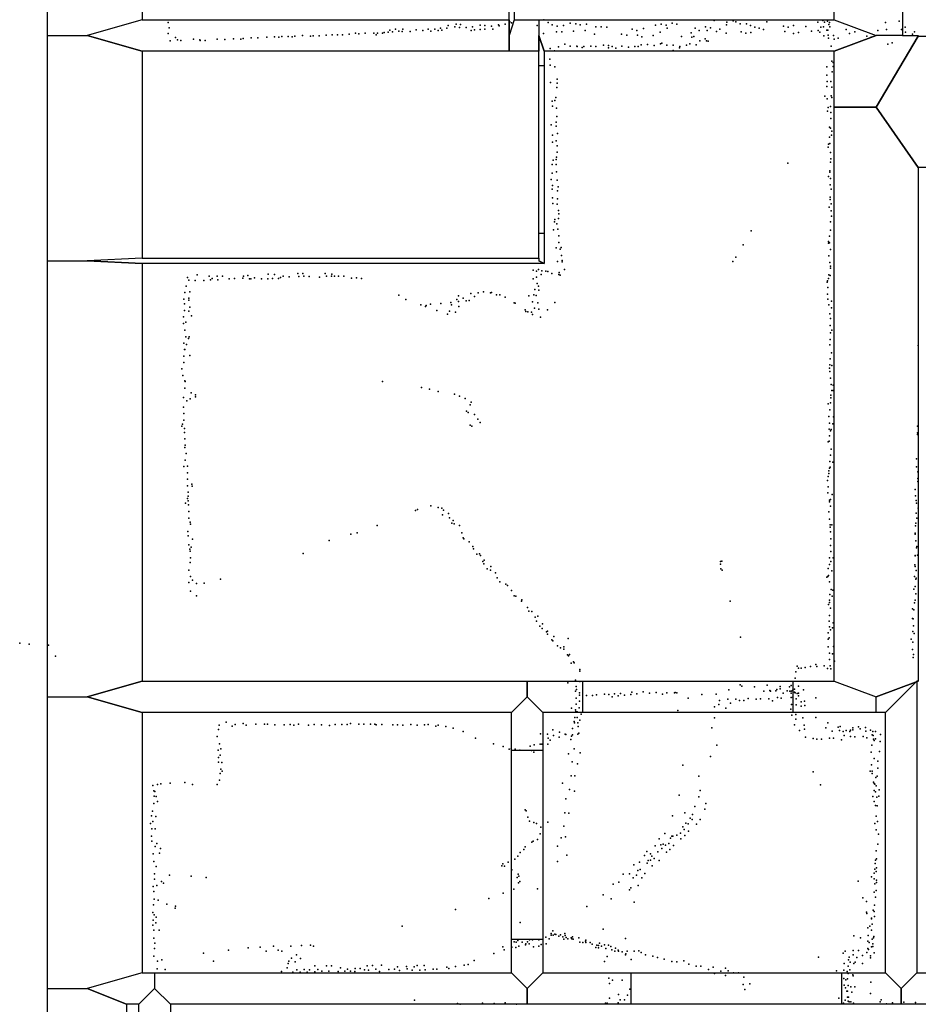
# Model space of a CAD drawing. Extents: x -15849 to -3885, y -12931 to 26984.
# Tile 13 of 21: x -15728 to -12308, y 9140 to 12888. Entities that reach past the tile are written whole.
import ezdxf

# ---------------------------------------------------------------- set-up
doc = ezdxf.new("R2010")
doc.units = 0
for name, color, linetype in [('DOORS', 7, 'continuous'), ('P', 9, 'continuous'), ('ROOMS', 1, 'continuous'), ('WALLS', 3, 'continuous')]:
    doc.layers.add(name, color=color, linetype=linetype)

msp = doc.modelspace()

# ---------------------------------------------------------------- linework, layer by layer
at = {"layer": 'DOORS'}
for points in [[(-13752.4, 12073.8), (-13752.4, 12713.8), (-13732.4, 12713.8), (-13732.4, 12073.8), (-13752.4, 12073.8)], [(-12785.5, 10250.7), (-13585.5, 10250.7), (-13585.5, 10370.7), (-12785.5, 10370.7), (-12785.5, 10250.7)], [(-13736.7, 10106.9), (-13736.7, 9386.9), (-13856.7, 9386.9), (-13856.7, 10106.9), (-13736.7, 10106.9)], [(-13401.2, 9260.4), (-12601.2, 9260.4), (-12601.2, 9140.4), (-13401.2, 9140.4), (-13401.2, 9260.4)]]:
    msp.add_lwpolyline(points, dxfattribs=at)
at = {"layer": 'P'}
for p in [(-15163, 12877), (-15159, 12857), (-14127, 12855), (-14103, 12855), (-14097, 12865), (-14072, 12860), (-14067, 12870), (-14054, 12858), (-14050, 12869), (-14029, 12858), (-14005, 12861), (-13976, 12867), (-13958, 12866), (-13933, 12863), (-13906, 12868), (-13904, 12864), (-13881, 12870), (-13863, 12880), (-13857, 12876), (-13759, 12865), (-13733, 12887), (-13717, 12877), (-13702, 12868), (-13683, 12863), (-13659, 12866), (-13633, 12874), (-13612, 12872), (-13595, 12868), (-13571, 12871), (-13536, 12860), (-13515, 12860), (-13494, 12859), (-13354, 12854), (-13308, 12867), (-13287, 12870), (-13268, 12867), (-13264, 12855), (-13245, 12874), (-13228, 12871), (-13157, 12855), (-13118, 12860), (-13099, 12857), (-13085, 12885), (-13038, 12868), (-13037, 12878), (-13013, 12883), (-13003, 12879), (-12986, 12872), (-12962, 12872), (-12947, 12866), (-12931, 12859), (-12914, 12856), (-12885, 12879), (-12821, 12863), (-12804, 12859), (-12783, 12865), (-12737, 12862), (-12691, 12878), (-12679, 12859), (-12672, 12885), (-12669, 12860), (-12666, 12878), (-12654, 12882), (-12649, 12869), (-12646, 12877), (-12645, 12861), (-12433, 12877), (-12381, 12882), (-12358, 12859), (-15163, 12835), (-15135, 12820), (-14847, 12819), (-14822, 12818), (-14787, 12821), (-14759, 12822), (-14742, 12821), (-14730, 12824), (-14706, 12824), (-14691, 12823), (-14681, 12825), (-14652, 12827), (-14621, 12825), (-14611, 12826), (-14588, 12826), (-14562, 12829), (-14539, 12830), (-14519, 12830), (-14500, 12830), (-14474, 12833), (-14450, 12836), (-14437, 12834), (-14414, 12837), (-14380, 12837), (-14372, 12830), (-14366, 12836), (-14347, 12836), (-14341, 12839), (-14326, 12840), (-14320, 12848), (-14309, 12841), (-14298, 12852), (-14285, 12844), (-14272, 12843), (-14270, 12852), (-14242, 12843), (-14219, 12849), (-14194, 12847), (-14173, 12852), (-14164, 12844), (-14148, 12851), (-14135, 12846), (-14121, 12848), (-14010, 12847), (-13997, 12849), (-13976, 12850), (-13958, 12851), (-13928, 12852), (-13735, 12835), (-13685, 12842), (-13665, 12842), (-13620, 12844), (-13576, 12846), (-13541, 12833), (-13438, 12832), (-13418, 12829), (-13397, 12852), (-13379, 12846), (-13377, 12829), (-13361, 12822), (-13318, 12827), (-13291, 12840), (-13210, 12824), (-13173, 12838), (-13170, 12821), (-13163, 12824), (-13143, 12847), (-13112, 12847), (-13076, 12843), (-13064, 12851), (-13040, 12837), (-12982, 12842), (-12965, 12837), (-12946, 12839), (-12898, 12850), (-12816, 12843), (-12783, 12835), (-12764, 12839), (-12715, 12844), (-12690, 12846), (-12683, 12840), (-12668, 12826), (-12657, 12848), (-12653, 12848), (-12652, 12829), (-12650, 12817), (-12631, 12828), (-12613, 12817), (-12583, 12850), (-12570, 12835), (-12550, 12841), (-12504, 12825), (-12488, 12821), (-12463, 12847), (-12429, 12850), (-12373, 12850), (-12357, 12840), (-12331, 12832), (-12323, 12842), (-15155, 12807), (-15128, 12811), (-15115, 12808), (-15066, 12813), (-15043, 12811), (-15041, 12808), (-15022, 12808), (-14976, 12813), (-14947, 12812), (-14914, 12815), (-14887, 12813), (-14878, 12816), (-13678, 12784), (-13654, 12794), (-13633, 12787), (-13608, 12787), (-13607, 12786), (-13587, 12782), (-13581, 12786), (-13555, 12787), (-13536, 12786), (-13506, 12791), (-13487, 12790), (-13487, 12781), (-13474, 12786), (-13460, 12779), (-13437, 12787), (-13411, 12783), (-13387, 12785), (-13375, 12786), (-13363, 12792), (-13339, 12793), (-13314, 12789), (-13290, 12796), (-13284, 12798), (-13266, 12791), (-13241, 12791), (-13217, 12780), (-13216, 12786), (-13191, 12791), (-13178, 12796), (-13154, 12792), (-13140, 12807), (-13120, 12815), (-13114, 12807), (-13108, 12806), (-12640, 12787), (-12629, 12814), (-12425, 12794), (-12408, 12799), (-13710, 12778), (-13693, 12769), (-13241, 12770), (-13711, 12738), (-13710, 12715), (-13692, 12708), (-12656, 12708), (-12638, 12730), (-12633, 12725), (-12633, 12710), (-12657, 12676), (-12636, 12689), (-13708, 12649), (-13684, 12630), (-13683, 12661), (-13683, 12646), (-12657, 12634), (-12655, 12652), (-12641, 12652), (-12638, 12631), (-12664, 12597), (-12640, 12598), (-12637, 12592), (-13702, 12577), (-13701, 12559), (-13691, 12580), (-13688, 12591), (-12655, 12586), (-12652, 12554), (-12643, 12557), (-13685, 12551), (-13684, 12519), (-12654, 12539), (-12641, 12535), (-13705, 12487), (-13687, 12497), (-13687, 12483), (-12641, 12511), (-13700, 12448), (-13681, 12455), (-12647, 12478), (-12643, 12475), (-12639, 12448), (-12637, 12463), (-13700, 12421), (-13687, 12427), (-13683, 12408), (-12650, 12414), (-12646, 12440), (-12645, 12417), (-13683, 12384), (-12652, 12403), (-12643, 12382), (-13702, 12336), (-13698, 12353), (-13687, 12337), (-13686, 12356), (-13685, 12364), (-12805, 12342), (-12642, 12345), (-12641, 12358), (-13702, 12303), (-13685, 12308), (-12645, 12313), (-12645, 12307), (-13705, 12279), (-13700, 12256), (-13683, 12277), (-12650, 12291), (-12644, 12259), (-12643, 12283), (-13702, 12242), (-13681, 12236), (-13679, 12251), (-12640, 12242), (-13701, 12210), (-13699, 12188), (-13683, 12186), (-13681, 12206), (-12644, 12212), (-12644, 12203), (-12640, 12187), (-13678, 12161), (-13676, 12149), (-12648, 12174), (-12640, 12160), (-13693, 12118), (-13692, 12127), (-13684, 12111), (-13678, 12131), (-12642, 12118), (-12639, 12140), (-13697, 12088), (-13680, 12091), (-12945, 12084), (-12643, 12086), (-13677, 12065), (-13677, 12040), (-12975, 12031), (-12650, 12043), (-12650, 12037), (-12647, 12038), (-12646, 12064), (-13687, 12019), (-13671, 12014), (-13667, 12020), (-12642, 12013), (-13681, 11967), (-13666, 11990), (-13664, 11971), (-13664, 11966), (-13014, 11967), (-13003, 11984), (-12649, 11989), (-12645, 11963), (-14783, 11919), (-14758, 11918), (-14670, 11922), (-14650, 11922), (-14565, 11922), (-14540, 11919), (-13774, 11934), (-13761, 11931), (-13754, 11937), (-13743, 11918), (-13741, 11932), (-13726, 11930), (-13718, 11929), (-13703, 11922), (-13677, 11918), (-13675, 11925), (-13655, 11937), (-12643, 11950), (-12643, 11942), (-15089, 11906), (-15085, 11896), (-15060, 11895), (-15053, 11916), (-15027, 11895), (-15007, 11911), (-15002, 11898), (-14995, 11902), (-14976, 11911), (-14974, 11898), (-14956, 11912), (-14931, 11901), (-14910, 11903), (-14879, 11904), (-14876, 11912), (-14860, 11914), (-14853, 11901), (-14849, 11901), (-14835, 11905), (-14808, 11901), (-14784, 11901), (-14766, 11902), (-14743, 11903), (-14735, 11906), (-14725, 11911), (-14702, 11909), (-14666, 11910), (-14647, 11911), (-14626, 11910), (-14587, 11908), (-14560, 11911), (-14542, 11911), (-14530, 11912), (-14515, 11912), (-14495, 11911), (-14465, 11904), (-14446, 11905), (-14427, 11903), (-13774, 11901), (-13761, 11908), (-13759, 11883), (-13671, 11915), (-12655, 11889), (-12654, 11894), (-12650, 11902), (-12649, 11916), (-12644, 11914), (-15100, 11849), (-15095, 11873), (-15081, 11852), (-14011, 11846), (-13984, 11848), (-13963, 11852), (-13937, 11848), (-13932, 11849), (-13768, 11861), (-13754, 11874), (-13753, 11858), (-12654, 11843), (-12653, 11869), (-15103, 11824), (-15101, 11806), (-15085, 11820), (-15084, 11828), (-14285, 11839), (-14258, 11823), (-14165, 11805), (-14125, 11808), (-14087, 11811), (-14065, 11823), (-14058, 11837), (-14058, 11815), (-14041, 11828), (-14029, 11817), (-14017, 11819), (-13997, 11834), (-13913, 11841), (-13901, 11841), (-13881, 11831), (-13846, 11810), (-13843, 11809), (-13790, 11837), (-13777, 11814), (-13771, 11840), (-13763, 11838), (-13756, 11810), (-13691, 11811), (-12653, 11824), (-12639, 11816), (-15101, 11781), (-15084, 11778), (-15081, 11794), (-14201, 11803), (-14184, 11796), (-14181, 11800), (-14141, 11781), (-14100, 11767), (-14092, 11778), (-14085, 11802), (-14069, 11774), (-14057, 11796), (-13804, 11784), (-13802, 11777), (-13794, 11776), (-13781, 11775), (-13769, 11790), (-13753, 11786), (-13719, 11783), (-12649, 11803), (-12645, 11768), (-12639, 11791), (-15105, 11757), (-15105, 11731), (-15096, 11737), (-15074, 11760), (-13777, 11766), (-13746, 11756), (-12642, 11751), (-15100, 11706), (-12644, 11724), (-12643, 11696), (-12637, 11706), (-15103, 11656), (-15096, 11680), (-15086, 11674), (-15083, 11681), (-12644, 11671), (-15101, 11633), (-15100, 11632), (-15093, 11651), (-12645, 11650), (-12639, 11620), (-12309, 11647), (-15103, 11607), (-15103, 11583), (-15080, 11609), (-12644, 11597), (-15111, 11559), (-12646, 11561), (-12645, 11574), (-12645, 11549), (-12638, 11572), (-15107, 11534), (-15099, 11513), (-15098, 11510), (-14348, 11511), (-12643, 11523), (-15099, 11485), (-14199, 11488), (-14168, 11481), (-14135, 11473), (-12640, 11499), (-12638, 11476), (-12633, 11476), (-12632, 11497), (-15105, 11450), (-15092, 11437), (-15079, 11445), (-15075, 11467), (-15059, 11460), (-15059, 11452), (-14073, 11462), (-14054, 11455), (-14033, 11446), (-14010, 11432), (-12641, 11458), (-12641, 11449), (-15105, 11413), (-14028, 11398), (-14022, 11393), (-14014, 11422), (-12652, 11425), (-12645, 11403), (-12643, 11429), (-15104, 11389), (-15103, 11364), (-13997, 11385), (-13985, 11367), (-13976, 11355), (-12649, 11378), (-12631, 11376), (-15111, 11340), (-15108, 11348), (-15101, 11332), (-14014, 11344), (-14008, 11341), (-12648, 11329), (-12646, 11352), (-12642, 11323), (-12640, 11328), (-12634, 11350), (-12311, 11340), (-15101, 11316), (-15099, 11292), (-12651, 11281), (-12648, 11284), (-12647, 11304), (-12311, 11315), (-12311, 11309), (-15099, 11260), (-15098, 11268), (-12640, 11253), (-15098, 11211), (-15094, 11236), (-12645, 11206), (-12643, 11230), (-12315, 11216), (-15104, 11187), (-15089, 11188), (-12649, 11171), (-12646, 11181), (-12644, 11184), (-12634, 11203), (-12315, 11186), (-15090, 11139), (-15089, 11163), (-12654, 11134), (-12652, 11149), (-12649, 11161), (-12310, 11167), (-12310, 11141), (-12310, 11130), (-15090, 11114), (-15073, 11120), (-15072, 11112), (-12652, 11110), (-12320, 11099), (-15090, 11065), (-15087, 11090), (-15087, 11074), (-15087, 11057), (-12653, 11087), (-12646, 11059), (-12642, 11061), (-12636, 11081), (-12319, 11075), (-12317, 11058), (-15097, 11047), (-15086, 11041), (-14222, 11020), (-14214, 11023), (-14163, 11038), (-14136, 11031), (-14121, 11029), (-14115, 11021), (-12647, 11053), (-12643, 11036), (-12315, 11047), (-12309, 11028), (-15085, 11016), (-15084, 10991), (-14119, 11003), (-14096, 11008), (-14093, 10992), (-14078, 10981), (-12649, 11014), (-12646, 10987), (-12317, 11009), (-12314, 10991), (-15079, 10975), (-15078, 10967), (-14368, 10962), (-14084, 10971), (-14075, 10969), (-14055, 10962), (-12644, 10965), (-12644, 10956), (-12638, 10965), (-12319, 10961), (-12318, 10972), (-15088, 10940), (-15087, 10923), (-15070, 10910), (-14550, 10906), (-14468, 10930), (-14444, 10935), (-14046, 10935), (-14040, 10916), (-14038, 10912), (-12642, 10938), (-12641, 10912), (-12320, 10934), (-12320, 10930), (-15084, 10889), (-15081, 10873), (-15076, 10880), (-14018, 10900), (-14004, 10882), (-14001, 10874), (-12642, 10887), (-12318, 10904), (-12316, 10878), (-12314, 10882), (-15079, 10865), (-15078, 10840), (-14649, 10856), (-13988, 10854), (-13978, 10855), (-13974, 10848), (-13960, 10831), (-12647, 10840), (-12641, 10863), (-12633, 10839), (-12320, 10849), (-12320, 10847), (-12311, 10850), (-15084, 10793), (-15079, 10822), (-13965, 10826), (-13962, 10817), (-13949, 10797), (-13935, 10807), (-13061, 10825), (-13061, 10816), (-13060, 10798), (-13056, 10827), (-12651, 10799), (-12646, 10814), (-12641, 10826), (-12322, 10813), (-12320, 10806), (-15078, 10769), (-14964, 10758), (-13937, 10792), (-13918, 10782), (-13911, 10763), (-13055, 10792), (-12656, 10766), (-12653, 10769), (-12650, 10772), (-12637, 10790), (-12323, 10768), (-12318, 10758), (-12317, 10791), (-12317, 10762), (-15085, 10746), (-15071, 10754), (-15055, 10742), (-15026, 10743), (-13901, 10748), (-13878, 10739), (-13872, 10734), (-12647, 10748), (-12640, 10719), (-12325, 10720), (-12321, 10731), (-15078, 10713), (-15055, 10695), (-13857, 10715), (-13847, 10695), (-13840, 10693), (-12645, 10700), (-12636, 10694), (-12634, 10716), (-12318, 10702), (-13819, 10674), (-13817, 10680), (-13796, 10651), (-13025, 10675), (-12650, 10662), (-12647, 10678), (-12647, 10670), (-12643, 10648), (-12331, 10645), (-12323, 10668), (-12320, 10678), (-13790, 10637), (-13779, 10635), (-13767, 10614), (-13756, 10617), (-12647, 10620), (-12331, 10608), (-12328, 10607), (-12325, 10641), (-13761, 10599), (-13749, 10580), (-13740, 10570), (-13739, 10588), (-12648, 10599), (-12647, 10577), (-12635, 10573), (-12633, 10592), (-12327, 10581), (-13723, 10558), (-13720, 10561), (-13720, 10549), (-13696, 10540), (-13641, 10532), (-12985, 10537), (-12651, 10554), (-12648, 10535), (-12643, 10565), (-12329, 10559), (-12324, 10552), (-15728, 10515), (-15692, 10511), (-15618, 10507), (-13703, 10527), (-13699, 10524), (-13681, 10505), (-13670, 10497), (-13658, 10501), (-12652, 10501), (-12651, 10530), (-12631, 10502), (-12336, 10530), (-12329, 10519), (-15592, 10465), (-13657, 10492), (-13643, 10470), (-13639, 10466), (-13636, 10471), (-12647, 10477), (-12635, 10474), (-12330, 10491), (-12328, 10460), (-12327, 10472), (-13629, 10438), (-13620, 10444), (-13618, 10440), (-12770, 10427), (-12765, 10419), (-12754, 10420), (-12739, 10422), (-12719, 10426), (-12699, 10434), (-12694, 10426), (-12667, 10429), (-12654, 10418), (-12647, 10453), (-12644, 10429), (-12628, 10446), (-13597, 10414), (-13596, 10408), (-12777, 10381), (-12774, 10406), (-12641, 10417), (-13642, 10364), (-13613, 10374), (-13610, 10350), (-13597, 10369), (-12987, 10356), (-12980, 10351), (-12932, 10349), (-12883, 10355), (-12834, 10350), (-12799, 10348), (-12792, 10354), (-12765, 10351), (-13613, 10332), (-13609, 10338), (-13598, 10326), (-13598, 10317), (-13571, 10316), (-13548, 10316), (-13533, 10318), (-13503, 10320), (-13486, 10319), (-13474, 10310), (-13464, 10322), (-13451, 10314), (-13442, 10323), (-13426, 10317), (-13402, 10319), (-13398, 10328), (-13380, 10322), (-13355, 10329), (-13332, 10324), (-13306, 10327), (-13282, 10320), (-13266, 10326), (-13236, 10326), (-13234, 10327), (-13228, 10326), (-13184, 10306), (-13132, 10319), (-13078, 10320), (-13029, 10337), (-12896, 10332), (-12874, 10335), (-12871, 10332), (-12851, 10333), (-12847, 10338), (-12844, 10308), (-12834, 10341), (-12830, 10306), (-12823, 10324), (-12808, 10333), (-12798, 10332), (-12792, 10332), (-12792, 10324), (-12792, 10308), (-12787, 10335), (-12786, 10309), (-12780, 10328), (-12779, 10340), (-12777, 10326), (-12769, 10323), (-12765, 10324), (-12765, 10314), (-12745, 10337), (-12699, 10307), (-13611, 10283), (-13610, 10305), (-13599, 10268), (-13598, 10294), (-13084, 10272), (-13067, 10281), (-13065, 10297), (-13033, 10301), (-13023, 10286), (-13003, 10302), (-12989, 10296), (-12972, 10296), (-12956, 10304), (-12925, 10302), (-12909, 10303), (-12877, 10303), (-12863, 10295), (-12791, 10281), (-12773, 10303), (-12773, 10280), (-12754, 10292), (-12754, 10275), (-12742, 10294), (-12740, 10278), (-13628, 10267), (-13616, 10232), (-13613, 10261), (-13612, 10255), (-13607, 10254), (-13607, 10232), (-13592, 10245), (-13224, 10258), (-13041, 10267), (-12794, 10264), (-12790, 10241), (-12775, 10243), (-12748, 10231), (-12699, 10232), (-14969, 10203), (-14942, 10214), (-14920, 10199), (-14908, 10205), (-14878, 10209), (-14866, 10203), (-14830, 10206), (-14796, 10206), (-14785, 10207), (-14757, 10204), (-14721, 10204), (-14699, 10205), (-14685, 10203), (-14667, 10206), (-14629, 10202), (-14607, 10205), (-14580, 10204), (-14549, 10201), (-14528, 10205), (-14502, 10205), (-14482, 10205), (-14469, 10209), (-14438, 10206), (-14418, 10207), (-14393, 10206), (-14376, 10206), (-14371, 10204), (-14350, 10205), (-14308, 10204), (-14290, 10204), (-14270, 10203), (-14239, 10205), (-14216, 10203), (-14187, 10204), (-14174, 10205), (-14145, 10199), (-14136, 10202), (-14106, 10197), (-13618, 10217), (-13617, 10212), (-13604, 10211), (-13603, 10198), (-13597, 10222), (-13084, 10230), (-12780, 10204), (-12774, 10226), (-12743, 10202), (-12653, 10211), (-12613, 10195), (-12606, 10198), (-12536, 10196), (-12510, 10194), (-14976, 10160), (-14971, 10186), (-14079, 10191), (-14040, 10178), (-13746, 10170), (-13719, 10169), (-13699, 10185), (-13697, 10163), (-13675, 10157), (-13674, 10176), (-13652, 10169), (-13650, 10167), (-13628, 10161), (-13624, 10190), (-13624, 10166), (-13604, 10169), (-13600, 10172), (-13094, 10193), (-12761, 10182), (-12742, 10188), (-12738, 10157), (-12661, 10193), (-12636, 10180), (-12608, 10182), (-12594, 10179), (-12590, 10163), (-12583, 10182), (-12569, 10179), (-12567, 10184), (-12566, 10159), (-12558, 10192), (-12558, 10185), (-12550, 10158), (-12530, 10189), (-12518, 10159), (-12508, 10180), (-12490, 10183), (-12484, 10166), (-12481, 10178), (-12480, 10163), (-12471, 10178), (-12452, 10167), (-14968, 10132), (-13994, 10153), (-13925, 10131), (-13888, 10121), (-13785, 10123), (-13770, 10128), (-13748, 10130), (-13741, 10130), (-13718, 10130), (-13717, 10153), (-13710, 10146), (-13631, 10148), (-13075, 10126), (-12708, 10152), (-12694, 10149), (-12677, 10149), (-12646, 10153), (-12631, 10153), (-12601, 10147), (-12504, 10155), (-12485, 10126), (-12479, 10149), (-12477, 10144), (-12472, 10151), (-12454, 10140), (-14973, 10107), (-14965, 10088), (-14963, 10113), (-13866, 10111), (-13858, 10113), (-13842, 10111), (-13825, 10108), (-13781, 10106), (-13772, 10100), (-13640, 10093), (-13618, 10113), (-13595, 10097), (-13099, 10083), (-12488, 10100), (-12456, 10103), (-14971, 10080), (-14971, 10062), (-14959, 10061), (-13626, 10063), (-13606, 10056), (-13205, 10050), (-12486, 10052), (-12477, 10076), (-12462, 10066), (-14965, 10019), (-14963, 10035), (-14958, 10027), (-13630, 10010), (-13615, 10010), (-13144, 10008), (-12709, 10025), (-12492, 10027), (-12484, 10027), (-12484, 10019), (-12465, 10008), (-12462, 10039), (-15221, 9973), (-15203, 9977), (-15191, 9979), (-15155, 9982), (-15099, 9985), (-15070, 9977), (-14977, 9977), (-14968, 9993), (-13662, 9982), (-12681, 9976), (-12479, 9986), (-12477, 9980), (-12474, 9978), (-12470, 10004), (-12469, 9972), (-15217, 9953), (-15216, 9933), (-15214, 9950), (-15209, 9931), (-13636, 9958), (-13617, 9951), (-13218, 9936), (-13139, 9954), (-12481, 9931), (-12477, 9954), (-12472, 9949), (-12459, 9932), (-12458, 9956), (-15218, 9904), (-15203, 9912), (-13650, 9922), (-13144, 9930), (-13117, 9904), (-12477, 9912), (-12472, 9897), (-12466, 9929), (-12465, 9896), (-15227, 9857), (-15223, 9875), (-13805, 9880), (-13801, 9876), (-13654, 9869), (-13638, 9868), (-13244, 9858), (-13197, 9869), (-13168, 9863), (-13159, 9893), (-13121, 9883), (-12469, 9856), (-15230, 9828), (-15221, 9836), (-15210, 9855), (-13795, 9853), (-13788, 9837), (-13772, 9832), (-13762, 9828), (-13718, 9834), (-13193, 9830), (-13184, 9827), (-13177, 9849), (-13169, 9844), (-13153, 9826), (-13138, 9844), (-12474, 9829), (-12464, 9836), (-15225, 9808), (-15213, 9808), (-13748, 9789), (-13745, 9814), (-13658, 9818), (-13273, 9790), (-13228, 9784), (-13214, 9792), (-13205, 9816), (-13200, 9805), (-13197, 9783), (-13183, 9799), (-12469, 9804), (-12460, 9788), (-15226, 9780), (-15225, 9761), (-15206, 9752), (-13779, 9757), (-13774, 9761), (-13757, 9768), (-13667, 9774), (-13651, 9777), (-13294, 9770), (-13288, 9747), (-13280, 9750), (-13271, 9746), (-13258, 9752), (-13252, 9772), (-13246, 9780), (-13242, 9780), (-13240, 9745), (-13212, 9770), (-12463, 9750), (-15220, 9713), (-15213, 9741), (-15196, 9715), (-15192, 9733), (-13824, 9718), (-13810, 9730), (-13805, 9740), (-13681, 9742), (-13646, 9708), (-13350, 9706), (-13342, 9722), (-13328, 9713), (-13310, 9743), (-13300, 9721), (-13285, 9733), (-13267, 9719), (-13254, 9729), (-12469, 9724), (-15218, 9684), (-13890, 9675), (-13869, 9681), (-13844, 9693), (-13832, 9704), (-13682, 9684), (-13391, 9671), (-13370, 9681), (-13340, 9677), (-13336, 9687), (-13327, 9689), (-13322, 9704), (-13314, 9695), (-13294, 9687), (-12473, 9676), (-12471, 9689), (-12467, 9694), (-15215, 9637), (-15209, 9665), (-15158, 9632), (-13893, 9667), (-13883, 9666), (-13855, 9652), (-13831, 9635), (-13432, 9636), (-13407, 9637), (-13381, 9632), (-13376, 9650), (-13367, 9653), (-13349, 9638), (-13321, 9667), (-12477, 9639), (-12474, 9655), (-12469, 9646), (-12467, 9660), (-15215, 9617), (-15189, 9608), (-15181, 9601), (-15076, 9628), (-15019, 9623), (-13835, 9623), (-13830, 9603), (-13829, 9628), (-13825, 9608), (-13470, 9597), (-13448, 9605), (-13394, 9621), (-13361, 9622), (-12537, 9609), (-12486, 9626), (-12477, 9618), (-12474, 9599), (-12468, 9613), (-12468, 9604), (-15220, 9588), (-15218, 9569), (-15206, 9592), (-13888, 9563), (-13848, 9578), (-13758, 9580), (-13508, 9557), (-13408, 9576), (-13403, 9584), (-13374, 9593), (-12476, 9567), (-12469, 9573), (-15219, 9519), (-15216, 9540), (-15201, 9536), (-15168, 9521), (-13943, 9543), (-13477, 9542), (-13390, 9529), (-12519, 9545), (-12506, 9532), (-12471, 9548), (-15221, 9490), (-15137, 9506), (-15135, 9514), (-14070, 9501), (-13570, 9512), (-12506, 9491), (-12504, 9486), (-12480, 9499), (-12477, 9494), (-12475, 9518), (-15220, 9460), (-15216, 9481), (-15210, 9450), (-15209, 9472), (-13823, 9451), (-12487, 9466), (-12486, 9468), (-12484, 9445), (-12475, 9475), (-15221, 9441), (-15218, 9422), (-15197, 9422), (-14272, 9437), (-13705, 9410), (-13699, 9420), (-13691, 9407), (-13654, 9410), (-13508, 9426), (-12500, 9431), (-12493, 9438), (-12486, 9423), (-15217, 9392), (-15214, 9373), (-13847, 9378), (-13839, 9377), (-13833, 9383), (-13816, 9377), (-13802, 9371), (-13796, 9378), (-13789, 9371), (-13788, 9385), (-13776, 9385), (-13753, 9385), (-13726, 9396), (-13724, 9371), (-13713, 9390), (-13706, 9403), (-13698, 9403), (-13688, 9406), (-13676, 9400), (-13670, 9405), (-13661, 9397), (-13657, 9388), (-13652, 9402), (-13648, 9394), (-13642, 9390), (-13629, 9393), (-13627, 9390), (-13625, 9397), (-13622, 9388), (-13600, 9393), (-13596, 9377), (-13585, 9375), (-13575, 9380), (-13574, 9384), (-13574, 9376), (-13557, 9376), (-13550, 9369), (-13522, 9373), (-13423, 9391), (-12554, 9401), (-12528, 9393), (-12500, 9380), (-12499, 9402), (-12495, 9375), (-12484, 9388), (-12481, 9371), (-12479, 9393), (-12478, 9398), (-15215, 9353), (-15029, 9335), (-14933, 9346), (-14859, 9355), (-14813, 9358), (-14790, 9343), (-14762, 9361), (-14744, 9346), (-14730, 9342), (-14696, 9362), (-14656, 9364), (-14622, 9365), (-14610, 9361), (-13924, 9333), (-13890, 9359), (-13885, 9347), (-13855, 9358), (-13840, 9357), (-13829, 9362), (-13803, 9366), (-13773, 9359), (-13753, 9362), (-13743, 9368), (-13536, 9357), (-13532, 9365), (-13525, 9364), (-13525, 9355), (-13514, 9361), (-13502, 9367), (-13497, 9353), (-13487, 9365), (-13479, 9360), (-13475, 9347), (-13463, 9343), (-13461, 9354), (-13451, 9346), (-13449, 9342), (-13435, 9340), (-13422, 9332), (-13417, 9342), (-13390, 9342), (-13372, 9344), (-13363, 9338), (-12594, 9335), (-12587, 9343), (-12557, 9345), (-12536, 9345), (-12504, 9338), (-12501, 9353), (-12498, 9349), (-12486, 9359), (-12481, 9360), (-12476, 9336), (-15218, 9323), (-15203, 9305), (-15187, 9309), (-14991, 9305), (-14706, 9296), (-14704, 9305), (-14694, 9316), (-14680, 9302), (-14675, 9329), (-14659, 9315), (-13999, 9307), (-13502, 9303), (-13493, 9322), (-13423, 9328), (-13401, 9311), (-13346, 9328), (-13319, 9323), (-13301, 9318), (-13275, 9312), (-13247, 9303), (-13228, 9302), (-13201, 9306), (-12688, 9319), (-12590, 9295), (-12574, 9310), (-12571, 9320), (-12568, 9300), (-12557, 9328), (-12554, 9295), (-12549, 9300), (-12542, 9318), (-12521, 9326), (-12521, 9295), (-12491, 9317), (-12490, 9325), (-15205, 9275), (-15175, 9273), (-14732, 9265), (-14710, 9279), (-14689, 9262), (-14674, 9272), (-14661, 9262), (-14645, 9273), (-14634, 9262), (-14625, 9272), (-14605, 9287), (-14605, 9264), (-14594, 9273), (-14578, 9266), (-14561, 9287), (-14552, 9266), (-14541, 9287), (-14516, 9265), (-14507, 9279), (-14491, 9266), (-14481, 9274), (-14469, 9266), (-14453, 9265), (-14452, 9277), (-14433, 9277), (-14416, 9271), (-14406, 9287), (-14401, 9270), (-14386, 9288), (-14373, 9274), (-14359, 9265), (-14351, 9289), (-14323, 9273), (-14302, 9274), (-14290, 9283), (-14283, 9269), (-14256, 9284), (-14253, 9275), (-14234, 9270), (-14227, 9283), (-14216, 9288), (-14205, 9270), (-14189, 9288), (-14185, 9272), (-14155, 9274), (-14141, 9274), (-14102, 9281), (-14095, 9277), (-14070, 9284), (-14037, 9289), (-14021, 9292), (-13182, 9293), (-13154, 9285), (-13136, 9285), (-13107, 9273), (-13089, 9282), (-13084, 9258), (-13060, 9266), (-13042, 9278), (-13032, 9268), (-13012, 9260), (-12993, 9260), (-12620, 9268), (-12592, 9270), (-12579, 9265), (-12575, 9286), (-12575, 9257), (-12569, 9271), (-13486, 9240), (-13484, 9219), (-13472, 9232), (-13435, 9232), (-13042, 9250), (-12973, 9244), (-12592, 9238), (-12584, 9233), (-12578, 9237), (-12558, 9253), (-12556, 9248), (-12489, 9224), (-13406, 9198), (-12975, 9216), (-12968, 9197), (-12950, 9218), (-12590, 9213), (-12586, 9203), (-12581, 9190), (-12578, 9190), (-12575, 9212), (-12565, 9207), (-12561, 9187), (-12550, 9207), (-14226, 9156), (-13967, 9144), (-13881, 9146), (-13499, 9145), (-13493, 9144), (-13483, 9164), (-13450, 9146), (-13449, 9178), (-13443, 9157), (-13426, 9157), (-13415, 9175), (-12611, 9164), (-12593, 9145), (-12587, 9156), (-12578, 9167), (-12575, 9152), (-12574, 9168), (-12572, 9149), (-12565, 9150), (-12555, 9144), (-12491, 9181), (-12454, 9150), (-12450, 9157), (-12407, 9146), (-12363, 9148), (-12319, 9147), (-14062, 9143), (-14052, 9141), (-13923, 9143), (-13837, 9141), (-12430, 9142)]:
    msp.add_point(p, dxfattribs=at)
at = {"layer": 'ROOMS'}
for points in [[(-15261.8, 17480.2), (-15261.8, 15222.9), (-13806, 15222.9), (-13806, 14365.1), (-13846, 14365.1), (-13846, 13646.1), (-13846, 12887.3), (-13752.4, 12887.3), (-12629, 12887.3), (-12629, 16039.7), (-13392.5, 16039.7), (-13392.5, 17881.7), (-14611.5, 17881.4), (-14611.5, 17480.2), (-15261.8, 17480.2)], [(-7334.9, 13560.3), (-7334.9, 16206.9), (-7334.9, 17692.6), (-7334.9, 17481.7), (-13152.5, 17481.7), (-13152.5, 16159.7), (-12369, 16159.7), (-12369, 12827.3), (-12309, 12827.3), (-12309, 12825.1), (-11000.4, 12825.1), (-11000.4, 9140.4), (-7198.2, 9140.4), (-7198.2, 10323.6), (-7184.9, 10323.6), (-7184.9, 10333.6), (-9263.3, 10333.6), (-9263.3, 10473.6), (-7334.9, 10473.6), (-7334.9, 13560.3)], [(-15261.8, 13636), (-15261.8, 12887.3), (-13866, 12887.3), (-13866, 13636.1), (-15261.8, 13636)], [(-15261.8, 12767.3), (-15261.8, 11979.9), (-13752.4, 11979.9), (-13752.4, 12020.9), (-13752.4, 12054.8), (-13752.4, 12088.8), (-13752.4, 12122.8), (-13752.4, 12156.8), (-13752.4, 12190.8), (-13752.4, 12224.8), (-13752.4, 12258.9), (-13752.4, 12293), (-13752.4, 12327.1), (-13752.4, 12361.2), (-13752.4, 12395.4), (-13752.4, 12429.6), (-13752.4, 12463.9), (-13752.4, 12498.2), (-13752.4, 12532.6), (-13752.4, 12567), (-13752.4, 12601.5), (-13752.4, 12636.1), (-13752.4, 12670.7), (-13752.4, 12705.4), (-13752.4, 12740.1), (-13752.4, 12767.3), (-13866, 12767.3), (-15261.8, 12767.3)], [(-15261.8, 11959.9), (-15261.8, 10370.7), (-13796.7, 10370.7), (-12629, 10370.7), (-12629, 12555.1), (-12629, 12767.3), (-13732.4, 12767.3), (-13732.4, 12740.1), (-13732.4, 12705.4), (-13732.4, 12670.7), (-13732.4, 12636.1), (-13732.4, 12601.5), (-13732.4, 12567), (-13732.4, 12532.6), (-13732.4, 12498.2), (-13732.4, 12463.9), (-13732.4, 12429.6), (-13732.4, 12395.4), (-13732.4, 12361.2), (-13732.4, 12327.1), (-13732.4, 12293), (-13732.4, 12258.9), (-13732.4, 12224.8), (-13732.4, 12190.8), (-13732.4, 12156.8), (-13732.4, 12122.8), (-13732.4, 12088.8), (-13732.4, 12054.8), (-13732.4, 12020.9), (-13732.4, 11959.9), (-15261.8, 11959.9)], [(-11120.4, 12325.1), (-12309, 12325.1), (-12309, 10370.7), (-12313.8, 10370.7), (-12313.8, 9260.4), (-11120.4, 9260.4), (-11120.4, 12325.1)], [(-15261.8, 10250.7), (-15261.8, 9260.4), (-15214.4, 9260.4), (-13856.7, 9260.4), (-13856.7, 10250.7), (-15261.8, 10250.7)], [(-12433.8, 9260.4), (-12433.8, 10250.7), (-12469, 10250.7), (-13736.7, 10250.7), (-13736.7, 9260.4), (-12433.8, 9260.4)], [(-15321.8, 7275.4), (-15461.1, 7275.4), (-15461.1, 7275.4), (-15461.1, -2742.2), (-15274.4, -2742.2), (-15274.4, 9140.4), (-15321.8, 9140.4), (-15321.8, 7275.4)], [(-7198.2, -2742.2), (-7198.2, 541.5), (-7198.2, 541.5), (-7198.2, 9140.4), (-11000.4, 9140.4), (-12373.8, 9140.4), (-13796.7, 9140.4), (-15154.4, 9140.4), (-15154.4, -2742.2), (-11393.4, -2742.2), (-7198.2, -2742.2)]]:
    msp.add_lwpolyline(points, dxfattribs=at)
at = {"layer": 'WALLS'}
for points in [[(-12629, 12887.3), (-12629, 16039.7), (-12469, 16099.7), (-12369, 16159.7), (-12369, 12827.3), (-12469, 12827.3)], [(-15621.8, 12827.3), (-15621.8, 13646), (-15471.8, 13646), (-15261.8, 13636), (-15261.8, 12887.3), (-15471.8, 12827.3)], [(-13846, 13646.1), (-13846, 12887.3), (-13866, 12827.3), (-13866, 12887.3), (-13866, 13636.1), (-13866, 13646.1)], [(-15261.8, 12887.3), (-13866, 12887.3), (-13866, 12827.3), (-13866, 12767.3), (-15261.8, 12767.3), (-15471.8, 12827.3)], [(-13846, 12887.3), (-13752.4, 12887.3), (-13752.4, 12827.3), (-13752.4, 12767.3), (-13866, 12767.3), (-13866, 12827.3)], [(-13752.4, 12887.3), (-12629, 12887.3), (-12469, 12827.3), (-12629, 12767.3), (-13732.4, 12767.3), (-13752.4, 12827.3)], [(-15621.8, 11969.9), (-15621.8, 12827.3), (-15471.8, 12827.3), (-15261.8, 12767.3), (-15261.8, 11979.9), (-15471.8, 11969.9)], [(-13752.4, 11979.9), (-13752.4, 12020.9), (-13752.4, 12054.8), (-13752.4, 12088.8), (-13752.4, 12122.8), (-13752.4, 12156.8), (-13752.4, 12190.8), (-13752.4, 12224.8), (-13752.4, 12258.9), (-13752.4, 12293), (-13752.4, 12327.1), (-13752.4, 12361.2), (-13752.4, 12395.4), (-13752.4, 12429.6), (-13752.4, 12463.9), (-13752.4, 12498.2), (-13752.4, 12532.6), (-13752.4, 12567), (-13752.4, 12601.5), (-13752.4, 12636.1), (-13752.4, 12670.7), (-13752.4, 12705.4), (-13752.4, 12740.1), (-13752.4, 12767.3), (-13752.4, 12827.3), (-13732.4, 12767.3), (-13732.4, 12740.1), (-13732.4, 12705.4), (-13732.4, 12670.7), (-13732.4, 12636.1), (-13732.4, 12601.5), (-13732.4, 12567), (-13732.4, 12532.6), (-13732.4, 12498.2), (-13732.4, 12463.9), (-13732.4, 12429.6), (-13732.4, 12395.4), (-13732.4, 12361.2), (-13732.4, 12327.1), (-13732.4, 12293), (-13732.4, 12258.9), (-13732.4, 12224.8), (-13732.4, 12190.8), (-13732.4, 12156.8), (-13732.4, 12122.8), (-13732.4, 12088.8), (-13732.4, 12054.8), (-13732.4, 12020.9), (-13732.4, 11959.9), (-13752.4, 11969.9)], [(-12309, 12827.3), (-12309, 12825.1), (-12469, 12555.1), (-12629, 12555.1), (-12629, 12767.3), (-12469, 12827.3)], [(-11120.4, 12325.1), (-12309, 12325.1), (-12469, 12555.1), (-12309, 12825.1), (-11000.4, 12825.1), (-11060.4, 12555.1)], [(-12629, 10370.7), (-12629, 12555.1), (-12469, 12555.1), (-12309, 12325.1), (-12309, 10370.7), (-12469, 10310.7)], [(-15621.8, 10310.7), (-15621.8, 11969.9), (-15471.8, 11969.9), (-15261.8, 11959.9), (-15261.8, 10370.7), (-15471.8, 10310.7)], [(-15261.8, 11979.9), (-13752.4, 11979.9), (-13752.4, 11969.9), (-13732.4, 11959.9), (-15261.8, 11959.9), (-15471.8, 11969.9)], [(-13856.7, 10250.7), (-15261.8, 10250.7), (-15471.8, 10310.7), (-15261.8, 10370.7), (-13796.7, 10370.7), (-13796.7, 10310.7)], [(-12469, 10250.7), (-13736.7, 10250.7), (-13796.7, 10310.7), (-13796.7, 10370.7), (-12629, 10370.7), (-12469, 10310.7)], [(-12433.8, 10250.7), (-12469, 10250.7), (-12469, 10310.7), (-12309, 10370.7), (-12313.8, 10370.7), (-12373.8, 10310.7)], [(-12433.8, 9260.4), (-12433.8, 10250.7), (-12373.8, 10310.7), (-12313.8, 10370.7), (-12313.8, 9260.4), (-12373.8, 9200.4)], [(-15621.8, 9200.4), (-15621.8, 10310.7), (-15471.8, 10310.7), (-15261.8, 10250.7), (-15261.8, 9260.4), (-15471.8, 9200.4)], [(-13736.7, 10250.7), (-13736.7, 9260.4), (-13796.7, 9200.4), (-13856.7, 9260.4), (-13856.7, 10250.7), (-13796.7, 10310.7)], [(-15261.8, 9260.4), (-15214.4, 9260.4), (-15214.4, 9200.4), (-15274.4, 9140.4), (-15321.8, 9140.4), (-15471.8, 9200.4)], [(-15214.4, 9260.4), (-13856.7, 9260.4), (-13796.7, 9200.4), (-13796.7, 9140.4), (-15154.4, 9140.4), (-15214.4, 9200.4)], [(-13736.7, 9260.4), (-12433.8, 9260.4), (-12373.8, 9200.4), (-12373.8, 9140.4), (-13796.7, 9140.4), (-13796.7, 9200.4)], [(-12313.8, 9260.4), (-11120.4, 9260.4), (-11060.4, 9200.4), (-11000.4, 9140.4), (-12373.8, 9140.4), (-12373.8, 9200.4)], [(-15621.8, 7575.4), (-15621.8, 9200.4), (-15471.8, 9200.4), (-15321.8, 9140.4), (-15321.8, 7275.4), (-15471.8, 7425.4)], [(-15154.4, 9140.4), (-15154.4, -2742.2), (-15214.4, -2802.2), (-15274.4, -2742.2), (-15274.4, 9140.4), (-15214.4, 9200.4)]]:
    msp.add_lwpolyline(points, dxfattribs=at)

doc.saveas('drawing.dxf')
